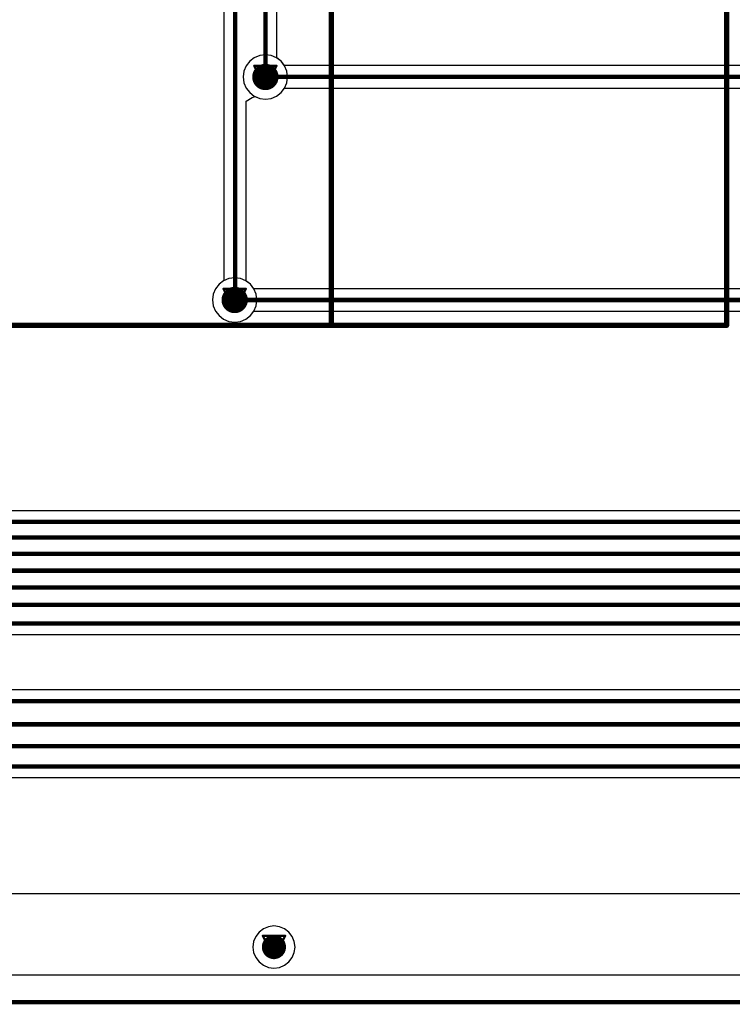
# Model space of a CAD drawing. Header units: millimetres. Extents: x 138 to 555, y 26 to 334.
# Tile 51 of 256: x 318 to 334, y 61 to 84. Entities that reach past the tile are written whole.
import ezdxf

# ---------------------------------------------------------------- set-up
doc = ezdxf.new("R2010")
doc.units = ezdxf.units.MM
for name, color, linetype in [('BottomLayer', 5, 'Continuous'), ('DrillDrawing', 1, 'Continuous'), ('KeepOutLayer', 6, 'Continuous'), ('Mechanical27', 56, 'Continuous'), ('Mechanical30', 56, 'Continuous'), ('MidLayer1', 16, 'Continuous'), ('MidLayer2', 76, 'Continuous'), ('MidLayer3', 90, 'Continuous'), ('MidLayer4', 156, 'Continuous'), ('MultiLayer', 9, 'Continuous'), ('TopLayer', 1, 'Continuous'), ('TopOverlay', 2, 'Continuous'), ('ViaHoleLayer', 16, 'Continuous')]:
    doc.layers.add(name, color=color, linetype=linetype)

# ---------------------------------------------------------------- blocks, each defined once
blk = doc.blocks.new('CON_SAMTEC_QSH_030_01_F_D_A_LCD_MB1230_505')
at = {"layer": 'Mechanical27', "const_width": 0.01}
for points in [[(-54.25, 72.6), (-54.25, -7.4)], [(97.75, 72.6), (-54.25, 72.6)], [(-45.25, 72.6), (-45.25, -7.4)]]:
    blk.add_lwpolyline(points, dxfattribs=at)
at = {"layer": 'Mechanical27', "const_width": 0.005}
for points in [[(-54.253, 72.6, 1), (-54.248, 72.6, 1)], [(-54.253, 72.6, 1), (-54.248, 72.6, 1)], [(-45.253, 72.6, 1), (-45.248, 72.6, 1)]]:
    blk.add_lwpolyline(points, format="xyb", close=True, dxfattribs=at)
at = {"layer": 'TopOverlay', "const_width": 0.12}
for points in [[(97.7, 72.6), (-54.3, 72.6)], [(-54.3, 72.6), (-54.3, -7.4)], [(-45.3, 72.6), (-45.3, -7.4)]]:
    blk.add_lwpolyline(points, dxfattribs=at)
at = {"layer": 'TopOverlay', "const_width": 0.06}
for points in [[(-54.33, 72.6, 1), (-54.27, 72.6, 1)], [(-54.33, 72.6, 1), (-54.27, 72.6, 1)], [(-45.33, 72.6, 1), (-45.27, 72.6, 1)]]:
    blk.add_lwpolyline(points, format="xyb", close=True, dxfattribs=at)

msp = doc.modelspace()

# ---------------------------------------------------------------- linework, layer by layer
at = {"layer": 'BottomLayer'}
for p, q in [((322.676, 164.894), (322.676, 77.923)), ((323.88, 82.989), (323.88, 84.55)), ((323.977, 82.914), (323.88, 82.989)), ((324.057, 82.81), (323.977, 82.914)), ((324.108, 82.688), (324.057, 82.81)), ((324.125, 82.557), (324.108, 82.688)), ((324.108, 82.427), (324.125, 82.557)), ((323.977, 82.201), (324.057, 82.305)), ((324.057, 82.305), (324.108, 82.427)), ((323.186, 82.009), (323.316, 82.088)), ((323.186, 77.911), (323.186, 82.009)), ((323.316, 82.088), (323.386, 82.113)), ((323.386, 82.113), (323.49, 82.07)), ((323.49, 82.07), (323.62, 82.053)), ((323.62, 82.053), (323.751, 82.07)), ((323.751, 82.07), (323.873, 82.121)), ((323.873, 82.121), (323.977, 82.201)), ((322.565, 77.84), (322.485, 77.736)), ((322.669, 77.92), (322.565, 77.84)), ((322.676, 77.923), (322.669, 77.92)), ((323.278, 77.84), (323.186, 77.911)), ((323.358, 77.736), (323.278, 77.84)), ((322.434, 77.614), (322.417, 77.483)), ((322.485, 77.736), (322.434, 77.614)), ((323.409, 77.614), (323.358, 77.736)), ((323.426, 77.483), (323.409, 77.614)), ((322.417, 77.483), (322.434, 77.353)), ((322.434, 77.353), (322.485, 77.231)), ((323.358, 77.231), (323.409, 77.353)), ((323.409, 77.353), (323.426, 77.483)), ((322.485, 77.231), (322.565, 77.127)), ((322.565, 77.127), (322.669, 77.047)), ((323.174, 77.047), (323.278, 77.127)), ((323.278, 77.127), (323.358, 77.231)), ((322.669, 77.047), (322.791, 76.996)), ((322.791, 76.996), (322.921, 76.979)), ((322.921, 76.979), (323.052, 76.996)), ((323.052, 76.996), (323.174, 77.047)), ((368.209, 62.119), (161.432, 62.119))]:
    msp.add_line(p, q, dxfattribs=at)
at = {"layer": 'BottomLayer', "const_width": 0.1}
for points in [[(322.931, 77.483), (322.931, 165.329)], [(323.625, 82.557), (323.625, 157.236)]]:
    msp.add_lwpolyline(points, dxfattribs=at)
at = {"layer": 'BottomLayer'}
for points, const_width in [([(323.47, 82.557, 1), (323.77, 82.557, 1)], 0.3), ([(323.6, 82.557, 1), (323.65, 82.557, 1)], 0.05), ([(322.771, 77.483, 1), (323.071, 77.483, 1)], 0.3), ([(322.906, 77.483, 1), (322.956, 77.483, 1)], 0.05), ([(323.677, 62.761, 1), (323.952, 62.761, 1)], 0.275)]:
    msp.add_lwpolyline(points, format="xyb", close=True, dxfattribs=dict(at, const_width=const_width))
at = {"layer": 'DrillDrawing'}
for points, const_width in [([(323.366, 82.811), (323.874, 82.811)], 0.0508), ([(323.366, 82.811), (323.62, 82.303)], 0.0508), ([(323.468, 82.71), (323.773, 82.71)], 0.0508), ([(323.468, 82.71), (323.62, 82.405)], 0.0508), ([(323.62, 82.303), (323.874, 82.811)], 0.0508), ([(323.62, 82.405), (323.773, 82.71)], 0.0508), ([(322.667, 77.737), (323.175, 77.737)], 0.0508), ([(322.667, 77.737), (322.921, 77.229)], 0.0508), ([(322.921, 77.229), (323.175, 77.737)], 0.0508), ([(322.769, 77.636), (323.074, 77.636)], 0.0508), ([(322.769, 77.636), (322.921, 77.331)], 0.0508), ([(322.921, 77.331), (323.074, 77.636)], 0.0508), ([(323.561, 63.015), (324.069, 63.015)], 0.0508), ([(323.561, 63.015), (323.815, 62.507)], 0.0508), ([(323.815, 62.507), (324.069, 63.015)], 0.0508), ([(323.663, 62.913), (323.967, 62.913)], 0.0508), ([(323.663, 62.913), (323.815, 62.608)], 0.0508), ([(323.815, 62.608), (323.967, 62.913)], 0.0508), ([(160.82, 61.507), (368.82, 61.507)], 0.1)]:
    msp.add_lwpolyline(points, dxfattribs=dict(at, const_width=const_width))
at = {"layer": 'DrillDrawing', "const_width": 0.0254}
for points in [[(323.354, 82.811, 1), (323.379, 82.811, 1)], [(323.354, 82.811, 1), (323.379, 82.811, 1)], [(323.455, 82.71, 1), (323.481, 82.71, 1)], [(323.455, 82.71, 1), (323.481, 82.71, 1)], [(323.76, 82.71, 1), (323.786, 82.71, 1)], [(323.76, 82.71, 1), (323.786, 82.71, 1)], [(323.862, 82.811, 1), (323.887, 82.811, 1)], [(323.862, 82.811, 1), (323.887, 82.811, 1)], [(323.608, 82.405, 1), (323.633, 82.405, 1)], [(323.608, 82.405, 1), (323.633, 82.405, 1)], [(323.608, 82.303, 1), (323.633, 82.303, 1)], [(323.608, 82.303, 1), (323.633, 82.303, 1)], [(322.655, 77.737, 1), (322.68, 77.737, 1)], [(322.655, 77.737, 1), (322.68, 77.737, 1)], [(323.163, 77.737, 1), (323.188, 77.737, 1)], [(323.163, 77.737, 1), (323.188, 77.737, 1)], [(322.756, 77.636, 1), (322.782, 77.636, 1)], [(322.756, 77.636, 1), (322.782, 77.636, 1)], [(323.061, 77.636, 1), (323.087, 77.636, 1)], [(323.061, 77.636, 1), (323.087, 77.636, 1)], [(322.909, 77.331, 1), (322.934, 77.331, 1)], [(322.909, 77.331, 1), (322.934, 77.331, 1)], [(322.909, 77.229, 1), (322.934, 77.229, 1)], [(322.909, 77.229, 1), (322.934, 77.229, 1)], [(323.548, 63.015, 1), (323.574, 63.015, 1)], [(323.548, 63.015, 1), (323.574, 63.015, 1)], [(324.056, 63.015, 1), (324.082, 63.015, 1)], [(324.056, 63.015, 1), (324.082, 63.015, 1)], [(323.65, 62.913, 1), (323.675, 62.913, 1)], [(323.65, 62.913, 1), (323.675, 62.913, 1)], [(323.955, 62.913, 1), (323.98, 62.913, 1)], [(323.955, 62.913, 1), (323.98, 62.913, 1)], [(323.802, 62.608, 1), (323.828, 62.608, 1)], [(323.802, 62.608, 1), (323.828, 62.608, 1)], [(323.802, 62.507, 1), (323.828, 62.507, 1)], [(323.802, 62.507, 1), (323.828, 62.507, 1)]]:
    msp.add_lwpolyline(points, format="xyb", close=True, dxfattribs=at)
at = {"layer": 'KeepOutLayer', "const_width": 0.1}
msp.add_lwpolyline([(160.82, 61.507), (368.82, 61.507)], dxfattribs=at)
at = {"layer": 'Mechanical27', "const_width": 0.1}
msp.add_lwpolyline([(160.82, 61.507), (368.82, 61.507)], dxfattribs=at)
at = {"layer": 'Mechanical30', "const_width": 0.1}
msp.add_lwpolyline([(160.82, 61.507), (368.82, 61.507)], dxfattribs=at)
at = {"layer": 'MidLayer1'}
for p, q in [((323.264, 82.914), (323.184, 82.81)), ((323.368, 82.994), (323.264, 82.914)), ((323.49, 83.045), (323.368, 82.994)), ((323.62, 83.062), (323.49, 83.045)), ((323.751, 83.045), (323.62, 83.062)), ((323.873, 82.994), (323.751, 83.045)), ((323.977, 82.914), (323.873, 82.994)), ((324.057, 82.81), (323.977, 82.914)), ((323.133, 82.688), (323.116, 82.557)), ((323.184, 82.81), (323.133, 82.688)), ((324.108, 82.688), (324.057, 82.81)), ((324.125, 82.557), (324.108, 82.688)), ((323.116, 82.557), (323.133, 82.427)), ((324.108, 82.427), (324.125, 82.557)), ((323.133, 82.427), (323.184, 82.305)), ((323.184, 82.305), (323.264, 82.201)), ((323.977, 82.201), (324.057, 82.305)), ((324.057, 82.305), (324.108, 82.427)), ((323.264, 82.201), (323.368, 82.121)), ((323.368, 82.121), (323.49, 82.07)), ((323.49, 82.07), (323.62, 82.053)), ((323.62, 82.053), (323.751, 82.07)), ((323.751, 82.07), (323.873, 82.121)), ((323.873, 82.121), (323.977, 82.201)), ((322.791, 77.97), (322.669, 77.92)), ((322.921, 77.988), (322.791, 77.97)), ((323.052, 77.97), (322.921, 77.988)), ((323.174, 77.92), (323.052, 77.97)), ((322.565, 77.84), (322.485, 77.736)), ((322.669, 77.92), (322.565, 77.84)), ((323.278, 77.84), (323.174, 77.92)), ((323.358, 77.736), (323.278, 77.84)), ((322.434, 77.614), (322.417, 77.483)), ((322.485, 77.736), (322.434, 77.614)), ((323.409, 77.614), (323.358, 77.736)), ((323.426, 77.483), (323.409, 77.614)), ((322.417, 77.483), (322.434, 77.353)), ((322.434, 77.353), (322.485, 77.231)), ((323.358, 77.231), (323.409, 77.353)), ((323.409, 77.353), (323.426, 77.483)), ((322.485, 77.231), (322.565, 77.127)), ((322.565, 77.127), (322.669, 77.047)), ((323.174, 77.047), (323.278, 77.127)), ((323.278, 77.127), (323.358, 77.231)), ((322.669, 77.047), (322.791, 76.996)), ((322.791, 76.996), (322.921, 76.979)), ((322.921, 76.979), (323.052, 76.996)), ((323.052, 76.996), (323.174, 77.047)), ((323.691, 63.223), (323.575, 63.175)), ((323.815, 63.24), (323.691, 63.223)), ((323.939, 63.223), (323.815, 63.24)), ((324.055, 63.175), (323.939, 63.223)), ((323.4, 63), (323.352, 62.885)), ((323.476, 63.099), (323.4, 63)), ((323.575, 63.175), (323.476, 63.099)), ((324.154, 63.099), (324.055, 63.175)), ((324.23, 63), (324.154, 63.099)), ((324.278, 62.885), (324.23, 63)), ((323.352, 62.885), (323.336, 62.761)), ((323.336, 62.761), (323.352, 62.637)), ((324.294, 62.761), (324.278, 62.885)), ((324.278, 62.637), (324.294, 62.761)), ((323.352, 62.637), (323.4, 62.521)), ((323.4, 62.521), (323.476, 62.422)), ((324.154, 62.422), (324.23, 62.521)), ((324.23, 62.521), (324.278, 62.637)), ((323.476, 62.422), (323.575, 62.346)), ((323.575, 62.346), (323.691, 62.298)), ((323.691, 62.298), (323.815, 62.281)), ((323.815, 62.281), (323.939, 62.298)), ((323.939, 62.298), (324.055, 62.346)), ((324.055, 62.346), (324.154, 62.422)), ((366.034, 62.119), (256.498, 62.119))]:
    msp.add_line(p, q, dxfattribs=at)
for points, const_width in [([(323.47, 82.557, 1), (323.77, 82.557, 1)], 0.3), ([(322.771, 77.483, 1), (323.071, 77.483, 1)], 0.3), ([(323.677, 62.761, 1), (323.952, 62.761, 1)], 0.275)]:
    msp.add_lwpolyline(points, format="xyb", close=True, dxfattribs=dict(at, const_width=const_width))
at = {"layer": 'MidLayer2'}
for p, q in [((323.264, 82.914), (323.184, 82.81)), ((323.368, 82.994), (323.264, 82.914)), ((323.49, 83.045), (323.368, 82.994)), ((323.62, 83.062), (323.49, 83.045)), ((323.751, 83.045), (323.62, 83.062)), ((323.873, 82.994), (323.751, 83.045)), ((323.977, 82.914), (323.873, 82.994)), ((324.057, 82.81), (323.977, 82.914)), ((323.133, 82.688), (323.116, 82.557)), ((323.184, 82.81), (323.133, 82.688)), ((324.108, 82.688), (324.057, 82.81)), ((324.125, 82.557), (324.108, 82.688)), ((323.116, 82.557), (323.133, 82.427)), ((324.108, 82.427), (324.125, 82.557)), ((323.133, 82.427), (323.184, 82.305)), ((323.184, 82.305), (323.264, 82.201)), ((323.977, 82.201), (324.057, 82.305)), ((324.057, 82.305), (324.108, 82.427)), ((323.264, 82.201), (323.368, 82.121)), ((323.368, 82.121), (323.49, 82.07)), ((323.49, 82.07), (323.62, 82.053)), ((323.62, 82.053), (323.751, 82.07)), ((323.751, 82.07), (323.873, 82.121)), ((323.873, 82.121), (323.977, 82.201)), ((322.791, 77.97), (322.669, 77.92)), ((322.921, 77.988), (322.791, 77.97)), ((323.052, 77.97), (322.921, 77.988)), ((323.174, 77.92), (323.052, 77.97)), ((322.565, 77.84), (322.485, 77.736)), ((322.669, 77.92), (322.565, 77.84)), ((323.278, 77.84), (323.174, 77.92)), ((323.358, 77.736), (323.278, 77.84)), ((322.434, 77.614), (322.417, 77.483)), ((322.485, 77.736), (322.434, 77.614)), ((323.409, 77.614), (323.358, 77.736)), ((323.426, 77.483), (323.409, 77.614)), ((322.417, 77.483), (322.434, 77.353)), ((322.434, 77.353), (322.485, 77.231)), ((323.358, 77.231), (323.409, 77.353)), ((323.409, 77.353), (323.426, 77.483)), ((322.485, 77.231), (322.565, 77.127)), ((322.565, 77.127), (322.669, 77.047)), ((323.174, 77.047), (323.278, 77.127)), ((323.278, 77.127), (323.358, 77.231)), ((322.669, 77.047), (322.791, 76.996)), ((322.791, 76.996), (322.921, 76.979)), ((322.921, 76.979), (323.052, 76.996)), ((323.052, 76.996), (323.174, 77.047)), ((368.209, 62.119), (161.432, 62.119))]:
    msp.add_line(p, q, dxfattribs=at)
for points, const_width in [([(323.47, 82.557, 1), (323.77, 82.557, 1)], 0.3), ([(322.771, 77.483, 1), (323.071, 77.483, 1)], 0.3), ([(323.677, 62.761, 1), (323.952, 62.761, 1)], 0.275)]:
    msp.add_lwpolyline(points, format="xyb", close=True, dxfattribs=dict(at, const_width=const_width))
at = {"layer": 'MidLayer3'}
for p, q in [((323.264, 82.914), (323.184, 82.81)), ((323.368, 82.994), (323.264, 82.914)), ((323.49, 83.045), (323.368, 82.994)), ((323.62, 83.062), (323.49, 83.045)), ((323.751, 83.045), (323.62, 83.062)), ((323.873, 82.994), (323.751, 83.045)), ((323.977, 82.914), (323.873, 82.994)), ((324.057, 82.81), (323.977, 82.914)), ((323.133, 82.688), (323.116, 82.557)), ((323.184, 82.81), (323.133, 82.688)), ((324.108, 82.688), (324.057, 82.81)), ((324.125, 82.557), (324.108, 82.688)), ((323.116, 82.557), (323.133, 82.427)), ((324.108, 82.427), (324.125, 82.557)), ((323.133, 82.427), (323.184, 82.305)), ((323.184, 82.305), (323.264, 82.201)), ((323.977, 82.201), (324.057, 82.305)), ((324.057, 82.305), (324.108, 82.427)), ((323.264, 82.201), (323.368, 82.121)), ((323.368, 82.121), (323.49, 82.07)), ((323.49, 82.07), (323.62, 82.053)), ((323.62, 82.053), (323.751, 82.07)), ((323.751, 82.07), (323.873, 82.121)), ((323.873, 82.121), (323.977, 82.201)), ((322.791, 77.97), (322.669, 77.92)), ((322.921, 77.988), (322.791, 77.97)), ((323.052, 77.97), (322.921, 77.988)), ((323.174, 77.92), (323.052, 77.97)), ((322.565, 77.84), (322.485, 77.736)), ((322.669, 77.92), (322.565, 77.84)), ((323.278, 77.84), (323.174, 77.92)), ((323.358, 77.736), (323.278, 77.84)), ((322.434, 77.614), (322.417, 77.483)), ((322.485, 77.736), (322.434, 77.614)), ((323.409, 77.614), (323.358, 77.736)), ((323.426, 77.483), (323.409, 77.614)), ((322.417, 77.483), (322.434, 77.353)), ((322.434, 77.353), (322.485, 77.231)), ((323.358, 77.231), (323.409, 77.353)), ((323.409, 77.353), (323.426, 77.483)), ((322.485, 77.231), (322.565, 77.127)), ((322.565, 77.127), (322.669, 77.047)), ((323.174, 77.047), (323.278, 77.127)), ((323.278, 77.127), (323.358, 77.231)), ((322.669, 77.047), (322.791, 76.996)), ((322.791, 76.996), (322.921, 76.979)), ((322.921, 76.979), (323.052, 76.996)), ((323.052, 76.996), (323.174, 77.047)), ((368.209, 62.119), (161.432, 62.119))]:
    msp.add_line(p, q, dxfattribs=at)
for points, const_width in [([(323.47, 82.557, 1), (323.77, 82.557, 1)], 0.3), ([(322.771, 77.483, 1), (323.071, 77.483, 1)], 0.3), ([(323.677, 62.761, 1), (323.952, 62.761, 1)], 0.275)]:
    msp.add_lwpolyline(points, format="xyb", close=True, dxfattribs=dict(at, const_width=const_width))
at = {"layer": 'MidLayer4'}
for p, q in [((323.264, 82.914), (323.184, 82.81)), ((323.368, 82.994), (323.264, 82.914)), ((323.49, 83.045), (323.368, 82.994)), ((323.62, 83.062), (323.49, 83.045)), ((323.751, 83.045), (323.62, 83.062)), ((323.873, 82.994), (323.751, 83.045)), ((323.977, 82.914), (323.873, 82.994)), ((324.057, 82.81), (323.977, 82.914)), ((323.133, 82.688), (323.116, 82.557)), ((323.184, 82.81), (323.133, 82.688)), ((324.108, 82.688), (324.057, 82.81)), ((324.125, 82.557), (324.108, 82.688)), ((323.116, 82.557), (323.133, 82.427)), ((324.108, 82.427), (324.125, 82.557)), ((323.133, 82.427), (323.184, 82.305)), ((323.184, 82.305), (323.264, 82.201)), ((323.977, 82.201), (324.057, 82.305)), ((324.057, 82.305), (324.108, 82.427)), ((323.264, 82.201), (323.368, 82.121)), ((323.368, 82.121), (323.49, 82.07)), ((323.49, 82.07), (323.62, 82.053)), ((323.62, 82.053), (323.751, 82.07)), ((323.751, 82.07), (323.873, 82.121)), ((323.873, 82.121), (323.977, 82.201)), ((322.791, 77.97), (322.669, 77.92)), ((322.921, 77.988), (322.791, 77.97)), ((323.052, 77.97), (322.921, 77.988)), ((323.174, 77.92), (323.052, 77.97)), ((322.565, 77.84), (322.485, 77.736)), ((322.669, 77.92), (322.565, 77.84)), ((323.278, 77.84), (323.174, 77.92)), ((323.358, 77.736), (323.278, 77.84)), ((322.434, 77.614), (322.417, 77.483)), ((322.485, 77.736), (322.434, 77.614)), ((323.409, 77.614), (323.358, 77.736)), ((323.426, 77.483), (323.409, 77.614)), ((322.417, 77.483), (322.434, 77.353)), ((322.434, 77.353), (322.485, 77.231)), ((323.358, 77.231), (323.409, 77.353)), ((323.409, 77.353), (323.426, 77.483)), ((322.485, 77.231), (322.565, 77.127)), ((322.565, 77.127), (322.669, 77.047)), ((323.174, 77.047), (323.278, 77.127)), ((323.278, 77.127), (323.358, 77.231)), ((322.669, 77.047), (322.791, 76.996)), ((322.791, 76.996), (322.921, 76.979)), ((322.921, 76.979), (323.052, 76.996)), ((323.052, 76.996), (323.174, 77.047)), ((361.668, 63.968), (167.973, 63.968))]:
    msp.add_line(p, q, dxfattribs=at)
for points, const_width in [([(323.47, 82.557, 1), (323.77, 82.557, 1)], 0.3), ([(322.771, 77.483, 1), (323.071, 77.483, 1)], 0.3), ([(323.677, 62.761, 1), (323.952, 62.761, 1)], 0.275)]:
    msp.add_lwpolyline(points, format="xyb", close=True, dxfattribs=dict(at, const_width=const_width))
at = {"layer": 'MultiLayer'}
for points, const_width in [([(323.47, 82.557, 1), (323.77, 82.557, 1)], 0.3), ([(322.771, 77.483, 1), (323.071, 77.483, 1)], 0.3), ([(323.677, 62.761, 1), (323.952, 62.761, 1)], 0.275)]:
    msp.add_lwpolyline(points, format="xyb", close=True, dxfattribs=dict(at, const_width=const_width))
at = {"layer": 'TopLayer'}
for p, q in [((323.264, 82.914), (323.184, 82.81)), ((323.368, 82.994), (323.264, 82.914)), ((323.49, 83.045), (323.368, 82.994)), ((323.62, 83.062), (323.49, 83.045)), ((323.751, 83.045), (323.62, 83.062)), ((323.873, 82.994), (323.751, 83.045)), ((323.977, 82.914), (323.873, 82.994)), ((324.053, 82.815), (323.977, 82.914)), ((323.133, 82.688), (323.116, 82.557)), ((323.184, 82.81), (323.133, 82.688)), ((342.162, 82.815), (324.053, 82.815)), ((323.116, 82.557), (323.133, 82.427)), ((323.133, 82.427), (323.184, 82.305)), ((323.184, 82.305), (323.264, 82.201)), ((323.977, 82.201), (324.057, 82.305)), ((324.057, 82.305), (342.177, 82.305)), ((323.264, 82.201), (323.368, 82.121)), ((323.368, 82.121), (323.49, 82.07)), ((323.49, 82.07), (323.62, 82.053)), ((323.62, 82.053), (323.751, 82.07)), ((323.751, 82.07), (323.873, 82.121)), ((323.873, 82.121), (323.977, 82.201)), ((322.791, 77.97), (322.669, 77.92)), ((322.921, 77.988), (322.791, 77.97)), ((323.052, 77.97), (322.921, 77.988)), ((323.174, 77.92), (323.052, 77.97)), ((322.565, 77.84), (322.485, 77.736)), ((322.669, 77.92), (322.565, 77.84)), ((323.278, 77.84), (323.174, 77.92)), ((323.356, 77.738), (323.278, 77.84)), ((322.434, 77.614), (322.417, 77.483)), ((322.485, 77.736), (322.434, 77.614)), ((342.151, 77.738), (323.356, 77.738)), ((322.417, 77.483), (322.434, 77.353)), ((322.434, 77.353), (322.485, 77.231)), ((322.485, 77.231), (322.565, 77.127)), ((322.565, 77.127), (322.669, 77.047)), ((323.174, 77.047), (323.278, 77.127)), ((323.278, 77.127), (323.356, 77.228)), ((323.356, 77.228), (337.4, 77.228)), ((322.669, 77.047), (322.791, 76.996)), ((322.791, 76.996), (322.921, 76.979)), ((322.921, 76.979), (323.052, 76.996)), ((323.052, 76.996), (323.174, 77.047)), ((342.117, 72.688), (309.428, 72.688)), ((307.856, 69.869), (349.622, 69.869)), ((353.672, 68.609), (308.833, 68.609)), ((308.409, 66.616), (358.066, 66.616)), ((368.209, 62.119), (161.432, 62.119))]:
    msp.add_line(p, q, dxfattribs=at)
for points, const_width in [([(323.47, 82.557, 1), (323.77, 82.557, 1)], 0.3), ([(323.595, 82.557, 1), (323.645, 82.557, 1)], 0.05), ([(323.598, 82.56, 1), (323.648, 82.56, 1)], 0.05), ([(323.598, 82.56, 1), (323.648, 82.56, 1)], 0.05), ([(322.771, 77.483, 1), (323.071, 77.483, 1)], 0.3), ([(322.896, 77.483, 1), (322.946, 77.483, 1)], 0.05), ([(323.677, 62.761, 1), (323.952, 62.761, 1)], 0.275)]:
    msp.add_lwpolyline(points, format="xyb", close=True, dxfattribs=dict(at, const_width=const_width))
at = {"layer": 'TopLayer', "const_width": 0.1}
for points in [[(323.62, 82.557), (323.623, 82.56)], [(323.623, 82.56), (344.163, 82.56)], [(322.921, 77.483), (344.16, 77.483)], [(309.322, 72.433), (346.645, 72.433)], [(309.042, 72.078), (347.029, 72.078)], [(308.722, 71.709), (347.438, 71.709)], [(308.446, 71.324), (348.455, 71.324)], [(308.154, 70.938), (348.709, 70.938)], [(307.905, 70.544), (348.825, 70.544)], [(307.612, 70.124), (349.622, 70.124)], [(308.727, 68.354), (354.106, 68.354)], [(308.628, 67.828), (354.247, 67.828)], [(308.535, 67.33), (355.379, 67.33)], [(308.409, 66.871), (358.066, 66.871)]]:
    msp.add_lwpolyline(points, dxfattribs=at)
at = {"layer": 'ViaHoleLayer', "const_width": 0.15}
for points in [[(323.545, 82.557, 1), (323.695, 82.557, 1)], [(322.846, 77.483, 1), (322.996, 77.483, 1)], [(323.74, 62.761, 1), (323.89, 62.761, 1)]]:
    msp.add_lwpolyline(points, format="xyb", close=True, dxfattribs=at)

# ---------------------------------------------------------------- block references
at = {"rotation": 180}
msp.add_blockref('CON_SAMTEC_QSH_030_01_F_D_A_LCD_MB1230_505', (279.82, 149.507), dxfattribs=at)

doc.saveas('drawing.dxf')
